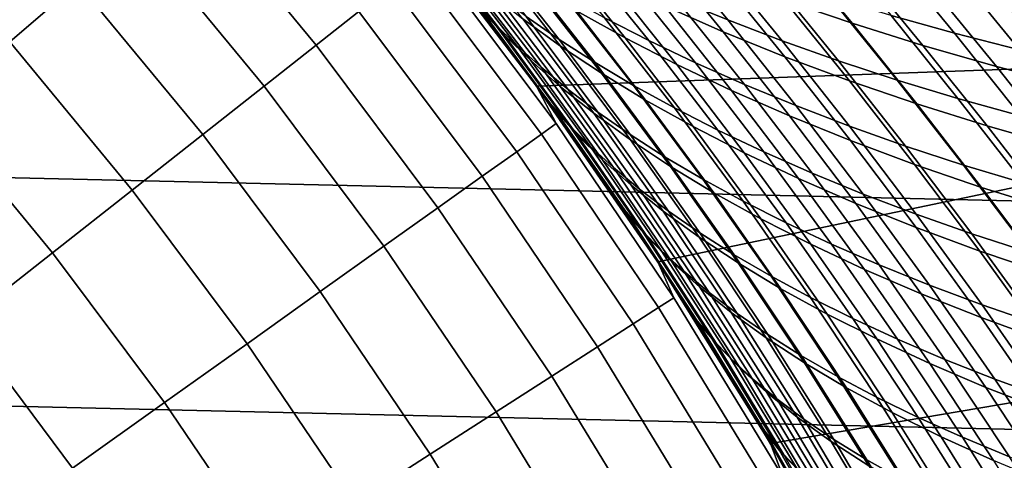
# Model space of a CAD drawing. Header units: metres. Extents: x -28 to 70, y -212 to 28.
# Tile 170 of 239: x 15.23 to 20.13, y 11.07 to 13.26. Entities that reach past the tile are written whole.
import ezdxf

# ---------------------------------------------------------------- set-up
doc = ezdxf.new("R2010")
doc.units = ezdxf.units.M
doc.layers.add('solid_10_261_102_XXX', color=7, linetype='CONTINUOUS')

msp = doc.modelspace()

# ---------------------------------------------------------------- linework, layer by layer
at = {"layer": 'solid_10_261_102_XXX'}
for points in [[(-23.381018, 14.476808, -5), (24.02458, 13.381686, -5), (24.617012, 12.257764, -5), (-24.02458, 13.381686, -5)], [(15.515054, 13.443871, 153.591949), (14.857796, 14.16688, 153.591949), (14.534111, 13.858247, 155.052612), (15.177051, 13.15099, 155.052612)], [(22.955627, 14.214048), (17.152847, 13.776059), (17.798374, 12.931275), (23.587578, 13.138727)], [(16.915037, 13.302133, 149.119751), (16.262938, 14.091915, 149.119751), (16.058424, 13.914704, 150.623184), (16.702324, 13.134853, 150.623184)], [(16.702324, 13.134853, 150.623184), (16.058424, 13.914704, 150.623184), (15.809, 13.698576, 152.1147), (16.442898, 12.930838, 152.1147)], [(17.589613, 13.242986, 138.22789), (17.211424, 13.72871, 137.861145), (17.108555, 13.836851, 138.217422), (17.492556, 13.348926, 138.589508)], [(17.269697, 13.662704, 90.205933), (17.638542, 13.185858, 89.84935), (17.52294, 13.31088, 89.437759), (17.147945, 13.789765, 89.800133)], [(17.152836, 13.776074, 143.052673), (17.269915, 13.58121, 144.561661), (17.896572, 12.744092, 144.561661), (17.798374, 12.931275, 143.052673)], [(17.530758, 13.291821, 139.06311), (17.30225, 13.587942, 138.846344), (17.152836, 13.776074, 143.052673), (17.798374, 12.931275, 143.052673)], [(17.98345, 12.672628, 88.520599), (17.798374, 12.931275), (17.152847, 13.776059), (17.770016, 12.970217, 88.715309)], [(17.553127, 13.262266, 88.91716), (17.770016, 12.970217, 88.715309), (17.152847, 13.776059)], [(18.149021, 13.78231, 133.007614), (18.493176, 13.367479, 133.373383), (18.751787, 13.260637, 133.069824), (18.410604, 13.674664, 132.707977)], [(17.211424, 13.72871, 137.861145), (17.589613, 13.242986, 138.22789), (17.69927, 13.134736, 137.864975), (17.326584, 13.618081, 137.503403)], [(17.383142, 13.735059, 136.066849), (17.746908, 13.277006, 136.431122), (17.912329, 13.162171, 136.077209), (17.553045, 13.617876, 135.717773)], [(17.998999, 13.305739, 92.956963), (17.653585, 13.731871, 93.311157), (17.898891, 13.595448, 93.685898), (18.240145, 13.171188, 93.336777)], [(18.436722, 13.329787, 94.409714), (18.102489, 13.734506, 94.76194), (18.397919, 13.605258, 95.103706), (18.728638, 13.201632, 94.756157)], [(19.032476, 13.359265, 95.750549), (18.708862, 13.747254, 96.101097), (19.050301, 13.631521, 96.39946), (19.371008, 13.243637, 96.053047)], [(16.442898, 12.930838, 152.1147), (15.809, 13.698576, 152.1147), (15.515054, 13.443871, 153.591949), (16.137165, 12.690408, 153.591949)], [(17.731546, 13.265393, 91.424957), (17.374481, 13.716382, 91.780815), (17.566177, 13.579092, 92.177597), (17.918339, 13.130431, 91.827103)], [(17.786913, 13.703963, 134.331284), (18.138369, 13.270728, 134.693573), (18.358398, 13.157994, 134.362915), (18.010525, 13.589512, 134.00499)], [(19.23184, 13.68424, 131.245148), (19.565025, 13.281767, 131.609543), (19.879313, 13.194451, 131.363983), (19.548073, 13.597557, 131.00235)], [(20.152739, 13.319138, 97.199379), (19.841339, 13.696475, 97.54583), (20.235037, 13.605755, 97.774483), (20.544416, 13.227289, 97.431046)], [(17.638542, 13.185858, 89.84935), (17.269697, 13.662704, 90.205933), (17.407419, 13.532385, 90.612953), (17.770493, 13.057815, 90.261963)], [(18.410604, 13.674664, 132.707977), (18.751787, 13.260637, 133.069824), (19.021637, 13.157071, 132.775635), (18.683214, 13.570418, 132.417496)], [(19.371008, 13.243637, 96.053047), (19.050301, 13.631521, 96.39946), (19.405125, 13.521454, 96.68261), (19.723179, 13.133484, 96.340027)], [(17.896572, 12.744092, 144.561661), (17.269915, 13.58121, 144.561661), (17.199055, 13.525487, 146.086594), (17.823143, 12.691803, 146.086594)], [(17.326584, 13.618081, 137.503403), (17.69927, 13.134736, 137.864975), (17.821629, 13.024723, 137.501709), (17.454145, 13.505537, 137.145187)], [(17.553045, 13.617876, 135.717773), (17.912329, 13.162171, 136.077209), (18.090588, 13.047723, 135.726669), (17.735525, 13.501062, 135.371902)], [(17.918339, 13.130431, 91.827103), (17.566177, 13.579092, 92.177597), (17.774294, 13.44192, 92.570122), (18.121876, 12.995633, 92.224777)], [(18.240145, 13.171188, 93.336777), (17.898891, 13.595448, 93.685898), (18.160038, 13.461239, 94.052521), (18.497421, 13.038787, 93.708244)], [(18.010525, 13.589512, 134.00499), (18.358398, 13.157994, 134.362915), (18.59054, 13.047354, 134.039139), (18.246017, 13.477227, 133.685394)], [(18.728638, 13.201632, 94.756157), (18.397919, 13.605258, 95.103706), (18.708014, 13.479991, 95.43367), (19.035484, 13.077317, 95.090553)], [(19.548073, 13.597557, 131.00235), (19.879313, 13.194451, 131.363983), (20.203167, 13.111846, 131.131424), (19.873672, 13.515744, 130.772293)], [(17.770493, 13.057815, 90.261963), (17.407419, 13.532385, 90.612953), (17.561304, 13.399663, 91.019768), (17.918972, 12.927563, 90.674187)], [(18.683214, 13.570418, 132.417496), (19.021637, 13.157071, 132.775635), (19.302513, 13.05715, 132.491684), (18.966642, 13.469955, 132.137024)], [(17.823143, 12.691803, 146.086594), (17.199055, 13.525487, 146.086594), (17.080702, 13.432412, 147.606766), (17.700495, 12.604465, 147.606766)], [(17.454145, 13.505537, 137.145187), (17.821629, 13.024723, 137.501709), (17.956791, 12.913491, 137.139069), (17.594215, 13.391653, 136.78743)], [(17.735525, 13.501062, 135.371902), (18.090588, 13.047723, 135.726669), (18.281773, 12.934218, 135.380447), (17.930672, 13.385202, 135.030197)], [(19.723179, 13.133484, 96.340027), (19.405125, 13.521454, 96.68261), (19.772789, 13.417259, 96.949577), (20.088434, 13.029007, 96.610489)], [(19.873672, 13.515744, 130.772293), (20.203167, 13.111846, 131.131424), (20.536211, 13.034097, 130.912567), (20.208273, 13.438947, 130.555634)], [(16.137165, 12.690408, 153.591949), (15.515054, 13.443871, 153.591949), (15.177051, 13.15099, 155.052612), (15.78561, 12.41394, 155.052612)], [(17.700495, 12.604465, 147.606766), (17.080702, 13.432412, 147.606766), (16.915037, 13.302133, 149.119751), (17.528818, 12.482216, 149.119751)], [(18.121876, 12.995633, 92.224777), (17.774294, 13.44192, 92.570122), (17.998999, 13.305739, 92.956963), (18.342318, 12.861828, 92.616562)], [(18.497421, 13.038787, 93.708244), (18.160038, 13.461239, 94.052521), (18.436722, 13.329787, 94.409714), (18.770515, 12.909051, 94.070053)], [(18.246017, 13.477227, 133.685394), (18.59054, 13.047354, 134.039139), (18.834572, 12.939159, 133.723145), (18.493176, 13.367479, 133.373383)], [(19.035484, 13.077317, 95.090553), (18.708014, 13.479991, 95.43367), (19.032476, 13.359265, 95.750549), (19.356956, 12.957381, 95.411575)], [(18.966642, 13.469955, 132.137024), (19.302513, 13.05715, 132.491684), (19.594196, 12.961237, 132.218872), (19.260677, 13.373652, 131.867447)], [(17.918972, 12.927563, 90.674187), (17.561304, 13.399663, 91.019768), (17.731546, 13.265393, 91.424957), (18.084167, 12.795914, 91.084579)], [(17.594215, 13.391653, 136.78743), (17.956791, 12.913491, 137.139069), (18.10486, 12.801587, 136.77803), (17.746908, 13.277006, 136.431122)], [(17.930672, 13.385202, 135.030197), (18.281773, 12.934218, 135.380447), (18.485762, 12.822071, 135.03949), (18.138369, 13.270728, 134.693573)], [(20.088434, 13.029007, 96.610489), (19.772789, 13.417259, 96.949577), (20.152739, 13.319138, 97.199379), (20.466213, 12.930406, 96.863457)], [(-24.02458, 13.381686, -5), (24.617012, 12.257764, -5), (25.156792, 11.107911, -5), (-24.617012, 12.257764, -5)], [(17.868631, 12.842, 138.942612), (17.492556, 13.348926, 138.589508), (17.530758, 13.291821, 139.06311), (17.755304, 12.99035, 139.271637)], [(17.959993, 12.738585, 138.575943), (17.589613, 13.242986, 138.22789), (17.492556, 13.348926, 138.589508), (17.868631, 12.842, 138.942612)], [(18.493176, 13.367479, 133.373383), (18.834572, 12.939159, 133.723145), (19.090275, 12.833767, 133.415802), (18.751787, 13.260637, 133.069824)], [(19.356956, 12.957381, 95.411575), (19.032476, 13.359265, 95.750549), (19.371008, 13.243637, 96.053047), (19.692745, 12.84236, 95.717934)], [(19.260677, 13.373652, 131.867447), (19.594196, 12.961237, 132.218872), (19.896389, 12.869585, 131.957977), (19.565025, 13.281767, 131.609543)], [(17.528818, 12.482216, 149.119751), (16.915037, 13.302133, 149.119751), (16.702324, 13.134853, 150.623184), (17.308388, 12.325247, 150.623184)], [(17.52294, 13.31088, 89.437759), (17.890863, 12.812986, 89.093033), (17.770016, 12.970217, 88.715309), (17.553127, 13.262266, 88.91716)], [(17.638542, 13.185858, 89.84935), (18.000465, 12.690283, 89.510071), (17.890863, 12.812986, 89.093033), (17.52294, 13.31088, 89.437759)], [(17.755304, 12.99035, 139.271637), (17.530758, 13.291821, 139.06311), (17.798374, 12.931275, 143.052673)], [(18.342318, 12.861828, 92.616562), (17.998999, 13.305739, 92.956963), (18.240145, 13.171188, 93.336777), (18.579508, 12.729625, 93.001114)], [(18.770515, 12.909051, 94.070053), (18.436722, 13.329787, 94.409714), (18.728638, 13.201632, 94.756157), (19.059113, 12.782499, 94.420868)], [(17.589613, 13.242986, 138.22789), (17.959993, 12.738585, 138.575943), (18.064283, 12.63306, 138.208115), (17.69927, 13.134736, 137.864975)], [(18.084167, 12.795914, 91.084579), (17.731546, 13.265393, 91.424957), (17.918339, 13.130431, 91.827103), (18.266262, 12.663677, 91.491722)], [(17.746908, 13.277006, 136.431122), (18.10486, 12.801587, 136.77803), (18.265942, 12.689555, 136.41954), (17.912329, 13.162171, 136.077209)], [(18.138369, 13.270728, 134.693573), (18.485762, 12.822071, 135.03949), (18.702324, 12.711616, 134.704681), (18.358398, 13.157994, 134.362915)], [(18.751787, 13.260637, 133.069824), (19.090275, 12.833767, 133.415802), (19.357426, 12.731529, 133.118042), (19.021637, 13.157071, 132.775635)], [(19.692745, 12.84236, 95.717934), (19.371008, 13.243637, 96.053047), (19.723179, 13.133484, 96.340027), (20.042414, 12.732615, 96.008469)], [(19.565025, 13.281767, 131.609543), (19.896389, 12.869585, 131.957977), (20.208712, 12.782336, 131.709671), (19.879313, 13.194451, 131.363983)], [(19.059113, 12.782499, 94.420868), (18.728638, 13.201632, 94.756157), (19.035484, 13.077317, 95.090553), (19.362904, 12.659649, 94.759369)], [(19.879313, 13.194451, 131.363983), (20.208712, 12.782336, 131.709671), (20.530787, 12.699632, 131.474625), (20.203167, 13.111846, 131.131424)], [(15.78561, 12.41394, 155.052612), (15.177051, 13.15099, 155.052612), (14.795523, 12.820394, 156.494385), (15.388783, 12.101872, 156.494385)], [(18.000465, 12.690283, 89.510071), (17.638542, 13.185858, 89.84935), (17.770493, 13.057815, 90.261963), (18.126818, 12.564822, 89.927933)], [(23.587578, 13.138727), (17.798374, 12.931275), (18.402332, 12.056292)], [(17.912329, 13.162171, 136.077209), (18.265942, 12.689555, 136.41954), (18.440134, 12.577943, 136.064606), (18.090588, 13.047723, 135.726669)], [(18.579508, 12.729625, 93.001114), (18.240145, 13.171188, 93.336777), (18.497421, 13.038787, 93.708244), (18.833124, 12.599518, 93.37709)], [(18.358398, 13.157994, 134.362915), (18.702324, 12.711616, 134.704681), (18.931232, 12.603189, 134.376938), (18.59054, 13.047354, 134.039139)], [(23.587578, 13.138727), (18.402332, 12.056292), (18.963318, 11.153142), (24.169191, 12.03537)], [(19.021637, 13.157071, 132.775635), (19.357426, 12.731529, 133.118042), (19.635809, 12.632799, 132.830734), (19.302513, 13.05715, 132.491684)], [(17.308388, 12.325247, 150.623184), (16.702324, 13.134853, 150.623184), (16.442898, 12.930838, 152.1147), (17.039547, 12.133807, 152.1147)], [(17.69927, 13.134736, 137.864975), (18.064283, 12.63306, 138.208115), (18.181593, 12.525941, 137.840103), (17.821629, 13.024723, 137.501709)], [(18.266262, 12.663677, 91.491722), (17.918339, 13.130431, 91.827103), (18.121876, 12.995633, 92.224777), (18.465439, 12.531665, 91.894188)], [(20.042414, 12.732615, 96.008469), (19.723179, 13.133484, 96.340027), (20.088434, 13.029007, 96.610489), (20.405401, 12.628345, 96.282196)], [(18.126818, 12.564822, 89.927933), (17.770493, 13.057815, 90.261963), (17.918972, 12.927563, 90.674187), (18.270094, 12.437368, 90.345184)], [(18.090588, 13.047723, 135.726669), (18.440134, 12.577943, 136.064606), (18.627518, 12.467278, 135.714157), (18.281773, 12.934218, 135.380447)], [(18.59054, 13.047354, 134.039139), (18.931232, 12.603189, 134.376938), (19.172258, 12.497128, 134.057144), (18.834572, 12.939159, 133.723145)], [(19.362904, 12.659649, 94.759369), (19.035484, 13.077317, 95.090553), (19.356956, 12.957381, 95.411575), (19.681572, 12.541018, 95.084251)], [(19.302513, 13.05715, 132.491684), (19.635809, 12.632799, 132.830734), (19.925198, 12.537926, 132.554794), (19.594196, 12.961237, 132.218872)], [(17.975721, 12.683591, 139.472412), (17.755304, 12.99035, 139.271637), (17.798374, 12.931275, 143.052673)], [(18.235168, 12.316443, 139.276321), (17.868631, 12.842, 138.942612), (17.755304, 12.99035, 139.271637), (17.975721, 12.683591, 139.472412)], [(17.821629, 13.024723, 137.501709), (18.181593, 12.525941, 137.840103), (18.312019, 12.417741, 137.472885), (17.956791, 12.913491, 137.139069)], [(18.465439, 12.531665, 91.894188), (18.121876, 12.995633, 92.224777), (18.342318, 12.861828, 92.616562), (18.681847, 12.400665, 92.290558)], [(18.833124, 12.599518, 93.37709), (18.497421, 13.038787, 93.708244), (18.770515, 12.909051, 94.070053), (19.10284, 12.471996, 93.743172)], [(20.405401, 12.628345, 96.282196), (20.088434, 13.029007, 96.610489), (20.466213, 12.930406, 96.863457), (20.781137, 12.529737, 96.538116)], [(18.249813, 12.296894, 88.766678), (17.98345, 12.672628, 88.520599), (17.770016, 12.970217, 88.715309), (17.890863, 12.812986, 89.093033)], [(19.681572, 12.541018, 95.084251), (19.356956, 12.957381, 95.411575), (19.692745, 12.84236, 95.717934), (20.014801, 12.427114, 95.394188)], [(19.594196, 12.961237, 132.218872), (19.925198, 12.537926, 132.554794), (20.225283, 12.447149, 132.290985), (19.896389, 12.869585, 131.957977)], [(17.039547, 12.133807, 152.1147), (16.442898, 12.930838, 152.1147), (16.137165, 12.690408, 153.591949), (16.722721, 11.908196, 153.591949)], [(17.798374, 12.931275, 143.052673), (17.896572, 12.744092, 144.561661), (18.482691, 11.878104, 144.561661), (18.402344, 12.056275, 143.052673)], [(18.191774, 12.371715, 139.666275), (17.975721, 12.683591, 139.472412), (17.798374, 12.931275, 143.052673), (18.402344, 12.056275, 143.052673)], [(18.60183, 11.746145, 87.973526), (18.402332, 12.056292), (17.798374, 12.931275), (18.39953, 12.060567, 88.149765)], [(18.193321, 12.36944, 88.332207), (18.39953, 12.060567, 88.149765), (17.798374, 12.931275)], [(17.98345, 12.672628, 88.520599), (18.193321, 12.36944, 88.332207), (17.798374, 12.931275)], [(18.270094, 12.437368, 90.345184), (17.918972, 12.927563, 90.674187), (18.084167, 12.795914, 91.084579), (18.430462, 12.308687, 90.760399)], [(17.956791, 12.913491, 137.139069), (18.312019, 12.417741, 137.472885), (18.455654, 12.308974, 137.107437), (18.10486, 12.801587, 136.77803)], [(18.281773, 12.934218, 135.380447), (18.627518, 12.467278, 135.714157), (18.827963, 12.357951, 135.369125), (18.485762, 12.822071, 135.03949)], [(19.10284, 12.471996, 93.743172), (18.770515, 12.909051, 94.070053), (19.059113, 12.782499, 94.420868), (19.388336, 12.347551, 94.09803)], [(18.834572, 12.939159, 133.723145), (19.172258, 12.497128, 134.057144), (19.425175, 12.393765, 133.746231), (19.090275, 12.833767, 133.415802)], [(18.681847, 12.400665, 92.290558), (18.342318, 12.861828, 92.616562), (18.579508, 12.729625, 93.001114), (18.915318, 12.271254, 92.679474)], [(19.896389, 12.869585, 131.957977), (20.225283, 12.447149, 132.290985), (20.535685, 12.360607, 132.040009), (20.208712, 12.782336, 131.709671)], [(15.388783, 12.101872, 156.494385), (14.795523, 12.820394, 156.494385), (14.371069, 12.452602, 157.914993), (14.94731, 11.754695, 157.914993)], [(18.321005, 12.215851, 138.904907), (17.959993, 12.738585, 138.575943), (17.868631, 12.842, 138.942612), (18.235168, 12.316443, 139.276321)], [(18.000465, 12.690283, 89.510071), (18.353582, 12.176787, 89.188805), (18.249813, 12.296894, 88.766678), (17.890863, 12.812986, 89.093033)], [(18.430462, 12.308687, 90.760399), (18.084167, 12.795914, 91.084579), (18.266262, 12.663677, 91.491722), (18.608093, 12.179543, 91.172157)], [(18.10486, 12.801587, 136.77803), (18.455654, 12.308974, 137.107437), (18.612591, 12.200154, 136.744705), (18.265942, 12.689555, 136.41954)], [(18.485762, 12.822071, 135.03949), (18.827963, 12.357951, 135.369125), (19.041231, 12.250278, 135.030441), (18.702324, 12.711616, 134.704681)], [(19.090275, 12.833767, 133.415802), (19.425175, 12.393765, 133.746231), (19.689751, 12.293441, 133.445068), (19.357426, 12.731529, 133.118042)], [(20.014801, 12.427114, 95.394188), (19.692745, 12.84236, 95.717934), (20.042414, 12.732615, 96.008469), (20.362143, 12.318289, 95.688034)], [(19.388336, 12.347551, 94.09803), (19.059113, 12.782499, 94.420868), (19.362904, 12.659649, 94.759369), (19.689285, 12.226675, 94.440346)], [(18.482691, 11.878104, 144.561661), (17.896572, 12.744092, 144.561661), (17.823143, 12.691803, 146.086594), (18.406857, 11.829368, 146.086594)], [(17.959993, 12.738585, 138.575943), (18.321005, 12.215851, 138.904907), (18.420116, 12.113365, 138.532516), (18.064283, 12.63306, 138.208115)], [(18.915318, 12.271254, 92.679474), (18.579508, 12.729625, 93.001114), (18.833124, 12.599518, 93.37709), (19.165516, 12.143893, 93.059601)], [(18.702324, 12.711616, 134.704681), (19.041231, 12.250278, 135.030441), (19.267084, 12.144574, 134.698975), (18.931232, 12.603189, 134.376938)], [(19.357426, 12.731529, 133.118042), (19.689751, 12.293441, 133.445068), (19.965759, 12.196487, 133.154587), (19.635809, 12.632799, 132.830734)], [(20.362143, 12.318289, 95.688034), (20.042414, 12.732615, 96.008469), (20.405401, 12.628345, 96.282196), (20.723026, 12.214725, 95.964775)], [(16.722721, 11.908196, 153.591949), (16.137165, 12.690408, 153.591949), (15.78561, 12.41394, 155.052612), (16.35841, 11.64877, 155.052612)], [(18.406857, 11.829368, 146.086594), (17.823143, 12.691803, 146.086594), (17.700495, 12.604465, 147.606766), (18.28019, 11.747965, 147.606766)], [(18.235168, 12.316443, 139.276321), (17.975721, 12.683591, 139.472412), (18.191774, 12.371715, 139.666275)], [(18.249813, 12.296894, 88.766678), (18.193321, 12.36944, 88.332207), (17.98345, 12.672628, 88.520599)], [(18.353582, 12.176787, 89.188805), (18.000465, 12.690283, 89.510071), (18.126818, 12.564822, 89.927933), (18.474537, 12.054207, 89.611526)], [(18.265942, 12.689555, 136.41954), (18.612591, 12.200154, 136.744705), (18.782925, 12.091797, 136.385681), (18.440134, 12.577943, 136.064606)], [(18.608093, 12.179543, 91.172157), (18.266262, 12.663677, 91.491722), (18.465439, 12.531665, 91.894188), (18.80316, 12.050699, 91.579025)], [(19.689285, 12.226675, 94.440346), (19.362904, 12.659649, 94.759369), (19.681572, 12.541018, 95.084251), (20.005363, 12.109859, 94.768776)], [(18.28019, 11.747965, 147.606766), (17.700495, 12.604465, 147.606766), (17.528818, 12.482216, 149.119751), (18.102892, 11.634023, 149.119751)], [(18.064283, 12.63306, 138.208115), (18.420116, 12.113365, 138.532516), (18.532587, 12.009466, 138.160126), (18.181593, 12.525941, 137.840103)], [(19.165516, 12.143893, 93.059601), (18.833124, 12.599518, 93.37709), (19.10284, 12.471996, 93.743172), (19.432106, 12.019048, 93.429604)], [(18.931232, 12.603189, 134.376938), (19.267084, 12.144574, 134.698975), (19.505285, 12.041159, 134.375671), (19.172258, 12.497128, 134.057144)], [(19.635809, 12.632799, 132.830734), (19.965759, 12.196487, 133.154587), (20.252968, 12.103238, 132.875687), (19.925198, 12.537926, 132.554794)], [(18.474537, 12.054207, 89.611526), (18.126818, 12.564822, 89.927933), (18.270094, 12.437368, 90.345184), (18.612827, 11.929869, 90.033424)], [(18.440134, 12.577943, 136.064606), (18.782925, 12.091797, 136.385681), (18.966726, 11.984401, 136.031326), (18.627518, 12.467278, 135.714157)], [(18.181593, 12.525941, 137.840103), (18.532587, 12.009466, 138.160126), (18.658501, 11.904636, 137.788696), (18.312019, 12.417741, 137.472885)], [(18.80316, 12.050699, 91.579025), (18.465439, 12.531665, 91.894188), (18.681847, 12.400665, 92.290558), (19.015795, 11.9229, 91.979591)], [(20.005363, 12.109859, 94.768776), (19.681572, 12.541018, 95.084251), (20.014801, 12.427114, 95.394188), (20.336243, 11.997585, 95.082008)], [(19.925198, 12.537926, 132.554794), (20.252968, 12.103238, 132.875687), (20.551062, 12.013919, 132.609131), (20.225283, 12.447149, 132.290985)], [(18.102892, 11.634023, 149.119751), (17.528818, 12.482216, 149.119751), (17.308388, 12.325247, 150.623184), (17.875242, 11.48772, 150.623184)], [(18.627518, 12.467278, 135.714157), (18.966726, 11.984401, 136.031326), (19.163853, 11.878328, 135.682571), (18.827963, 12.357951, 135.369125)], [(19.432106, 12.019048, 93.429604), (19.10284, 12.471996, 93.743172), (19.388336, 12.347551, 94.09803), (19.714748, 11.897179, 93.788162)], [(19.172258, 12.497128, 134.057144), (19.505285, 12.041159, 134.375671), (19.755596, 11.940347, 134.061417), (19.425175, 12.393765, 133.746231)], [(16.35841, 11.64877, 155.052612), (15.78561, 12.41394, 155.052612), (15.388783, 12.101872, 156.494385), (15.947183, 11.355938, 156.494385)], [(18.612827, 11.929869, 90.033424), (18.270094, 12.437368, 90.345184), (18.430462, 12.308687, 90.760399), (18.76861, 11.804487, 90.453072)], [(18.312019, 12.417741, 137.472885), (18.658501, 11.904636, 137.788696), (18.797937, 11.799357, 137.419205), (18.455654, 12.308974, 137.107437)], [(20.336243, 11.997585, 95.082008), (20.014801, 12.427114, 95.394188), (20.362143, 12.318289, 95.688034), (20.681463, 11.890183, 95.378891)], [(18.403337, 12.054756, 139.852982), (18.191774, 12.371715, 139.666275), (18.402344, 12.056275, 143.052673)], [(18.590763, 11.772905, 139.590469), (18.235168, 12.316443, 139.276321), (18.191774, 12.371715, 139.666275), (18.403337, 12.054756, 139.852982)], [(18.249813, 12.296894, 88.766678), (18.59844, 11.763373, 88.458786), (18.39953, 12.060567, 88.149765), (18.193321, 12.36944, 88.332207)], [(19.015795, 11.9229, 91.979591), (18.681847, 12.400665, 92.290558), (18.915318, 12.271254, 92.679474), (19.245821, 11.796683, 92.372482)], [(18.827963, 12.357951, 135.369125), (19.163853, 11.878328, 135.682571), (19.374056, 11.773879, 135.340317), (19.041231, 12.250278, 135.030441)], [(19.425175, 12.393765, 133.746231), (19.755596, 11.940347, 134.061417), (20.017778, 11.842455, 133.757126), (19.689751, 12.293441, 133.445068)], [(17.875242, 11.48772, 150.623184), (17.308388, 12.325247, 150.623184), (17.039547, 12.133807, 152.1147), (17.597597, 11.309289, 152.1147)], [(18.671274, 11.67542, 139.214691), (18.321005, 12.215851, 138.904907), (18.235168, 12.316443, 139.276321), (18.590763, 11.772905, 139.590469)], [(18.76861, 11.804487, 90.453072), (18.430462, 12.308687, 90.760399), (18.608093, 12.179543, 91.172157), (18.942039, 11.678781, 90.869041)], [(18.455654, 12.308974, 137.107437), (18.797937, 11.799357, 137.419205), (18.950985, 11.694109, 137.052612), (18.612591, 12.200154, 136.744705)], [(19.714748, 11.897179, 93.788162), (19.388336, 12.347551, 94.09803), (19.689285, 12.226675, 94.440346), (20.013109, 11.778749, 94.133934)], [(-24.617012, 12.257764, -5), (25.156792, 11.107911, -5), (25.642992, 9.934133, -5), (-25.156792, 11.107911, -5)], [(18.353582, 12.176787, 89.188805), (18.696537, 11.646192, 88.885651), (18.59844, 11.763373, 88.458786), (18.249813, 12.296894, 88.766678)], [(19.245821, 11.796683, 92.372482), (18.915318, 12.271254, 92.679474), (19.165516, 12.143893, 93.059601), (19.492882, 11.672484, 92.756363)], [(19.689751, 12.293441, 133.445068), (20.017778, 11.842455, 133.757126), (20.291594, 11.7478, 133.463715), (19.965759, 12.196487, 133.154587)], [(18.321005, 12.215851, 138.904907), (18.671274, 11.67542, 139.214691), (18.765427, 11.576266, 138.838104), (18.420116, 12.113365, 138.532516)], [(19.041231, 12.250278, 135.030441), (19.374056, 11.773879, 135.340317), (19.59709, 11.671347, 135.005493), (19.267084, 12.144574, 134.698975)], [(20.013109, 11.778749, 94.133934), (19.689285, 12.226675, 94.440346), (20.005363, 12.109859, 94.768776), (20.326851, 11.66422, 94.465599)], [(18.696537, 11.646192, 88.885651), (18.353582, 12.176787, 89.188805), (18.474537, 12.054207, 89.611526), (18.812273, 11.526832, 89.312889)], [(18.942039, 11.678781, 90.869041), (18.608093, 12.179543, 91.172157), (18.80316, 12.050699, 91.579025), (19.133272, 11.553463, 91.2799)], [(18.612591, 12.200154, 136.744705), (18.950985, 11.694109, 137.052612), (19.117723, 11.589374, 136.689896), (18.782925, 12.091797, 136.385681)], [(19.965759, 12.196487, 133.154587), (20.291594, 11.7478, 133.463715), (20.576801, 11.656694, 133.182053), (20.252968, 12.103238, 132.875687)], [(17.597597, 11.309289, 152.1147), (17.039547, 12.133807, 152.1147), (16.722721, 11.908196, 153.591949), (17.270395, 11.09901, 153.591949)], [(18.420116, 12.113365, 138.532516), (18.765427, 11.576266, 138.838104), (18.873295, 11.475891, 138.461716), (18.532587, 12.009466, 138.160126)], [(19.492882, 11.672484, 92.756363), (19.165516, 12.143893, 93.059601), (19.432106, 12.019048, 93.429604), (19.756632, 11.550735, 93.129913)], [(19.267084, 12.144574, 134.698975), (19.59709, 11.671347, 135.005493), (19.832703, 11.571029, 134.678986), (19.505285, 12.041159, 134.375671)], [(20.326851, 11.66422, 94.465599), (20.005363, 12.109859, 94.768776), (20.336243, 11.997585, 95.082008), (20.65563, 11.554049, 94.781822)], [(15.947183, 11.355938, 156.494385), (15.388783, 12.101872, 156.494385), (14.94731, 11.754695, 157.914993), (15.489691, 11.030159, 157.914993)], [(18.59844, 11.763373, 88.458786), (18.60183, 11.746145, 87.973526), (18.39953, 12.060567, 88.149765)], [(18.782925, 12.091797, 136.385681), (19.117723, 11.589374, 136.689896), (19.298214, 11.485618, 136.332016), (18.966726, 11.984401, 136.031326)], [(18.993784, 11.101178, 87.639694), (18.963318, 11.153142), (18.402332, 12.056292), (18.799953, 11.426361, 87.803513)], [(18.60183, 11.746145, 87.973526), (18.799953, 11.426361, 87.803513), (18.402332, 12.056292)], [(18.402344, 12.056275, 143.052673), (18.482691, 11.878104, 144.561661), (19.026939, 10.985209, 144.561661), (18.963333, 11.153117, 143.052673)], [(18.610666, 11.732141, 140.033203), (18.403337, 12.054756, 139.852982), (18.402344, 12.056275, 143.052673), (18.963333, 11.153117, 143.052673)], [(18.590763, 11.772905, 139.590469), (18.403337, 12.054756, 139.852982), (18.610666, 11.732141, 140.033203)], [(18.812273, 11.526832, 89.312889), (18.474537, 12.054207, 89.611526), (18.612827, 11.929869, 90.033424), (18.945784, 11.405961, 89.739067)], [(19.133272, 11.553463, 91.2799), (18.80316, 12.050699, 91.579025), (19.015795, 11.9229, 91.979591), (19.342426, 11.429229, 91.684242)], [(24.169191, 12.03537), (18.963318, 11.153142), (19.480017, 10.223937), (24.699224, 10.906337)], [(19.756632, 11.550735, 93.129913), (19.432106, 12.019048, 93.429604), (19.714748, 11.897179, 93.788162), (20.036715, 11.431866, 93.491791)], [(19.505285, 12.041159, 134.375671), (19.832703, 11.571029, 134.678986), (20.080648, 11.473221, 134.36171), (19.755596, 11.940347, 134.061417)], [(18.532587, 12.009466, 138.160126), (18.873295, 11.475891, 138.461716), (18.994949, 11.374742, 138.086456), (18.658501, 11.904636, 137.788696)], [(18.966726, 11.984401, 136.031326), (19.298214, 11.485618, 136.332016), (19.492302, 11.383181, 135.979919), (19.163853, 11.878328, 135.682571)], [(18.945784, 11.405961, 89.739067), (18.612827, 11.929869, 90.033424), (18.76861, 11.804487, 90.453072), (19.097208, 11.284244, 90.162773)], [(19.342426, 11.429229, 91.684242), (19.015795, 11.9229, 91.979591), (19.245821, 11.796683, 92.372482), (19.569305, 11.306583, 92.080704)], [(19.755596, 11.940347, 134.061417), (20.080648, 11.473221, 134.36171), (20.340677, 11.37822, 134.054581), (20.017778, 11.842455, 133.757126)], [(17.270395, 11.09901, 153.591949), (16.722721, 11.908196, 153.591949), (16.35841, 11.64877, 155.052612), (16.894152, 10.857212, 155.052612)], [(19.026939, 10.985209, 144.561661), (18.482691, 11.878104, 144.561661), (18.406857, 11.829368, 146.086594), (18.948872, 10.940136, 146.086594)], [(18.658501, 11.904636, 137.788696), (18.994949, 11.374742, 138.086456), (19.130459, 11.273266, 137.713303), (18.797937, 11.799357, 137.419205)], [(19.163853, 11.878328, 135.682571), (19.492302, 11.383181, 135.979919), (19.69973, 11.282337, 135.634491), (19.374056, 11.773879, 135.340317)], [(20.036715, 11.431866, 93.491791), (19.714748, 11.897179, 93.788162), (20.013109, 11.778749, 94.133934), (20.332779, 11.316311, 93.840668)], [(18.948872, 10.940136, 146.086594), (18.406857, 11.829368, 146.086594), (18.28019, 11.747965, 147.606766), (18.818476, 10.864852, 147.606766)], [(20.017778, 11.842455, 133.757126), (20.340677, 11.37822, 134.054581), (20.612541, 11.286321, 133.758514), (20.291594, 11.7478, 133.463715)], [(18.934223, 11.212322, 139.885284), (18.590763, 11.772905, 139.590469), (18.610666, 11.732141, 140.033203), (18.813522, 11.404006, 140.207001)], [(19.009617, 11.118223, 139.505478), (18.671274, 11.67542, 139.214691), (18.590763, 11.772905, 139.590469), (18.934223, 11.212322, 139.885284)], [(19.097208, 11.284244, 90.162773), (18.76861, 11.804487, 90.453072), (18.942039, 11.678781, 90.869041), (19.26668, 11.162345, 90.582573)], [(18.797937, 11.799357, 137.419205), (19.130459, 11.273266, 137.713303), (19.279896, 11.171911, 137.343246), (18.950985, 11.694109, 137.052612)], [(19.569305, 11.306583, 92.080704), (19.245821, 11.796683, 92.372482), (19.492882, 11.672484, 92.756363), (19.813541, 11.185925, 92.467941)], [(19.374056, 11.773879, 135.340317), (19.69973, 11.282337, 135.634491), (19.920235, 11.183363, 135.296661), (19.59709, 11.671347, 135.005493)], [(20.332779, 11.316311, 93.840668), (20.013109, 11.778749, 94.133934), (20.326851, 11.66422, 94.465599), (20.644474, 11.204502, 94.175209)], [(15.489691, 11.030159, 157.914993), (14.94731, 11.754695, 157.914993), (14.461886, 11.372953, 159.312195), (14.986653, 10.671947, 159.312195)], [(18.818476, 10.864852, 147.606766), (18.28019, 11.747965, 147.606766), (18.102892, 11.634023, 149.119751), (18.635958, 10.759475, 149.119751)], [(18.59844, 11.763373, 88.458786), (18.935602, 11.213178, 88.169228), (18.799953, 11.426361, 87.803513), (18.60183, 11.746145, 87.973526)], [(18.696537, 11.646192, 88.885651), (19.028158, 11.099317, 88.600533), (18.935602, 11.213178, 88.169228), (18.59844, 11.763373, 88.458786)], [(18.813522, 11.404006, 140.207001), (18.610666, 11.732141, 140.033203), (18.963333, 11.153117, 143.052673)], [(18.671274, 11.67542, 139.214691), (19.009617, 11.118223, 139.505478), (19.099039, 11.022685, 139.125061), (18.765427, 11.576266, 138.838104)], [(19.26668, 11.162345, 90.582573), (18.942039, 11.678781, 90.869041), (19.133272, 11.553463, 91.2799), (19.454338, 11.040933, 90.997055)], [(18.950985, 11.694109, 137.052612), (19.279896, 11.171911, 137.343246), (19.443329, 11.071125, 136.977234), (19.117723, 11.589374, 136.689896)], [(19.813541, 11.185925, 92.467941), (19.492882, 11.672484, 92.756363), (19.756632, 11.550735, 93.129913), (20.074764, 11.067658, 92.844627)], [(19.59709, 11.671347, 135.005493), (19.920235, 11.183363, 135.296661), (20.153557, 11.086534, 134.967331), (19.832703, 11.571029, 134.678986)], [(16.894152, 10.857212, 155.052612), (16.35841, 11.64877, 155.052612), (15.947183, 11.355938, 156.494385), (16.469458, 10.584278, 156.494385)], [(18.635958, 10.759475, 149.119751), (18.102892, 11.634023, 149.119751), (17.875242, 11.48772, 150.623184), (18.401604, 10.62417, 150.623184)], [(19.028158, 11.099317, 88.600533), (18.696537, 11.646192, 88.885651), (18.812273, 11.526832, 89.312889), (19.138832, 10.983581, 89.031967)], [(18.765427, 11.576266, 138.838104), (19.099039, 11.022685, 139.125061), (19.202549, 10.926121, 138.74501), (18.873295, 11.475891, 138.461716)], [(19.117723, 11.589374, 136.689896), (19.443329, 11.071125, 136.977234), (19.620808, 10.971341, 136.616257), (19.298214, 11.485618, 136.332016)], [(19.832703, 11.571029, 134.678986), (20.153557, 11.086534, 134.967331), (20.399435, 10.992122, 134.647415), (20.080648, 11.473221, 134.36171)], [(19.138832, 10.983581, 89.031967), (18.812273, 11.526832, 89.312889), (18.945784, 11.405961, 89.739067), (19.267742, 10.866584, 89.462105)], [(19.454338, 11.040933, 90.997055), (19.133272, 11.553463, 91.2799), (19.342426, 11.429229, 91.684242), (19.660282, 10.92065, 91.404793)], [(20.074764, 11.067658, 92.844627), (19.756632, 11.550735, 93.129913), (20.036715, 11.431866, 93.491791), (20.352606, 10.952182, 93.209442)], [(18.401604, 10.62417, 150.623184), (17.875242, 11.48772, 150.623184), (17.597597, 11.309289, 152.1147), (18.115784, 10.459152, 152.1147)], [(18.873295, 11.475891, 138.461716), (19.202549, 10.926121, 138.74501), (19.3202, 10.828945, 138.366287), (18.994949, 11.374742, 138.086456)], [(19.298214, 11.485618, 136.332016), (19.620808, 10.971341, 136.616257), (19.812164, 10.872872, 136.2612), (19.492302, 11.383181, 135.979919)], [(20.080648, 11.473221, 134.36171), (20.399435, 10.992122, 134.647415), (20.65761, 10.900403, 134.337814), (20.340677, 11.37822, 134.054581)], [(18.935602, 11.213178, 88.169228), (18.993784, 11.101178, 87.639694), (18.799953, 11.426361, 87.803513)], [(19.660282, 10.92065, 91.404793), (19.342426, 11.429229, 91.684242), (19.569305, 11.306583, 92.080704), (19.884295, 10.801965, 91.804443)], [(20.352606, 10.952182, 93.209442), (20.036715, 11.431866, 93.491791), (20.332779, 11.316311, 93.840668), (20.6467, 10.839897, 93.561043)], [(19.01202, 11.069919, 140.374512), (18.813522, 11.404006, 140.207001), (18.963333, 11.153117, 143.052673)], [(18.934223, 11.212322, 139.885284), (18.813522, 11.404006, 140.207001), (19.01202, 11.069919, 140.374512)], [(19.267742, 10.866584, 89.462105), (18.945784, 11.405961, 89.739067), (19.097208, 11.284244, 90.162773), (19.415001, 10.748941, 89.889534)], [(18.994949, 11.374742, 138.086456), (19.3202, 10.828945, 138.366287), (19.452049, 10.731568, 137.989868), (19.130459, 11.273266, 137.713303)], [(19.492302, 11.383181, 135.979919), (19.812164, 10.872872, 136.2612), (20.017126, 10.775973, 135.91301), (19.69973, 11.282337, 135.634491)], [(16.469458, 10.584278, 156.494385), (15.947183, 11.355938, 156.494385), (15.489691, 11.030159, 157.914993), (15.996983, 10.280637, 157.914993)], [(18.115784, 10.459152, 152.1147), (17.597597, 11.309289, 152.1147), (17.270395, 11.09901, 153.591949), (17.778946, 10.264679, 153.591949)], [(19.415001, 10.748941, 89.889534), (19.097208, 11.284244, 90.162773), (19.26668, 11.162345, 90.582573), (19.580725, 10.631269, 90.312836)], [(19.884295, 10.801965, 91.804443), (19.569305, 11.306583, 92.080704), (19.813541, 11.185925, 92.467941), (20.125994, 10.685245, 92.194656)], [(19.69973, 11.282337, 135.634491), (20.017126, 10.775973, 135.91301), (20.23542, 10.680897, 135.572586), (19.920235, 11.183363, 135.296661)], [(19.130459, 11.273266, 137.713303), (19.452049, 10.731568, 137.989868), (19.598156, 10.634405, 137.61673), (19.279896, 11.171911, 137.343246)], [(19.264359, 10.635642, 140.16098), (18.934223, 11.212322, 139.885284), (19.01202, 11.069919, 140.374512), (19.206327, 10.729259, 140.535995)], [(19.334856, 10.545204, 139.777451), (19.009617, 11.118223, 139.505478), (18.934223, 11.212322, 139.885284), (19.264359, 10.635642, 140.16098)], [(18.935602, 11.213178, 88.169228), (19.26016, 10.647055, 87.897865), (19.183027, 10.770863, 87.482193), (18.993784, 11.101178, 87.639694)], [(19.028158, 11.099317, 88.600533), (19.347284, 10.536974, 88.333336), (19.26016, 10.647055, 87.897865), (18.935602, 11.213178, 88.169228)], [(20.125994, 10.685245, 92.194656), (19.813541, 11.185925, 92.467941), (20.074764, 11.067658, 92.844627), (20.384987, 10.570859, 92.574127)], [(19.920235, 11.183363, 135.296661), (20.23542, 10.680897, 135.572586), (20.466772, 10.587895, 135.240814), (20.153557, 11.086534, 134.967331)], [(19.547022, 10.095244, 87.186325), (19.480017, 10.223937), (18.963318, 11.153142), (19.367493, 10.435527, 87.3311)], [(19.183027, 10.770863, 87.482193), (19.367493, 10.435527, 87.3311), (18.963318, 11.153142)], [(18.993784, 11.101178, 87.639694), (19.183027, 10.770863, 87.482193), (18.963318, 11.153142)], [(18.963333, 11.153117, 143.052673), (19.026939, 10.985209, 144.561661), (19.528086, 10.067428, 144.561661), (19.480032, 10.223909, 143.052673)], [(19.206327, 10.729259, 140.535995), (19.01202, 11.069919, 140.374512), (18.963333, 11.153117, 143.052673), (19.480032, 10.223909, 143.052673)], [(19.580725, 10.631269, 90.312836), (19.26668, 11.162345, 90.582573), (19.454338, 11.040933, 90.997055), (19.765032, 10.514179, 90.730598)], [(19.279896, 11.171911, 137.343246), (19.598156, 10.634405, 137.61673), (19.758574, 10.537868, 137.247803), (19.443329, 11.071125, 136.977234)], [(-25.156792, 11.107911, -5), (25.642992, 9.934133, -5), (26.074398, 8.739312, -5), (-25.642992, 9.934133, -5)], [(17.778946, 10.264679, 153.591949), (17.270395, 11.09901, 153.591949), (16.894152, 10.857212, 155.052612), (17.391623, 10.041059, 155.052612)], [(19.009617, 11.118223, 139.505478), (19.334856, 10.545204, 139.777451), (19.419781, 10.453557, 139.393539), (19.099039, 11.022685, 139.125061)], [(19.347284, 10.536974, 88.333336), (19.028158, 11.099317, 88.600533), (19.138832, 10.983581, 89.031967), (19.453028, 10.425321, 88.768684)], [(19.443329, 11.071125, 136.977234), (19.758574, 10.537868, 137.247803), (19.933336, 10.442358, 136.884079), (19.620808, 10.971341, 136.616257)]]:
    msp.add_3dface(points, dxfattribs=at)

doc.saveas('drawing.dxf')
